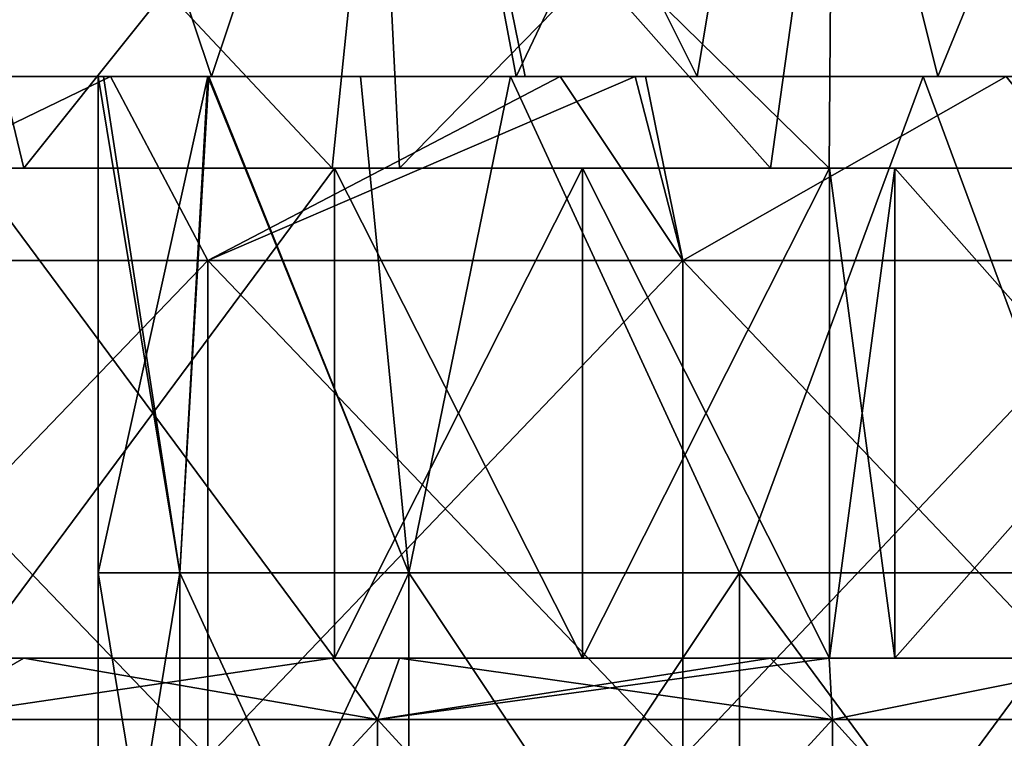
# Model space of a CAD drawing. Header units: inches. Extents: x -3.56 to 3.56, y -0.38 to 0.62.
# Tile 188 of 256: x 0.95 to 1.11, y 0.39 to 0.51. Entities that reach past the tile are written whole.
import ezdxf

# ---------------------------------------------------------------- set-up
doc = ezdxf.new("R2010")
doc.units = ezdxf.units.IN
doc.header["$LTSCALE"] = 65.185185
doc.header["$MEASUREMENT"] = 0
for name, color, linetype in [('1', 7, 'CONTINUOUS'), ('12', 7, 'CONTINUOUS'), ('13', 7, 'CONTINUOUS'), ('14', 7, 'CONTINUOUS'), ('15', 7, 'CONTINUOUS'), ('2', 7, 'CONTINUOUS'), ('28', 7, 'CONTINUOUS'), ('29', 7, 'CONTINUOUS'), ('3', 7, 'CONTINUOUS'), ('4', 7, 'CONTINUOUS'), ('6', 7, 'CONTINUOUS'), ('7', 7, 'CONTINUOUS')]:
    doc.layers.add(name, color=color, linetype=linetype)

msp = doc.modelspace()

# ---------------------------------------------------------------- linework, layer by layer
at = {"layer": '1', "color": 13, "linetype": 'Continuous', "true_color": 0xd67263}
for points in [[(0.96584, 0.5, 3.00186), (0.93041, 0.5, 2.92265), (0.88882, 0.5, 3.00273), (0.96584, 0.5, 3.00186)], [(0.96584, 0.5, 3.00186), (0.88882, 0.5, 3.00273), (0.96498, 0.5, 3.01666), (0.96584, 0.5, 3.00186)], [(0.96498, 0.5, 3.01666), (0.88882, 0.5, 3.00273), (0.90367, 0.5, 3.08281), (0.96498, 0.5, 3.01666)], [(0.89352, 0.5, -3.32359), (0.91576, 0.5, -3.24351), (0.97122, 0.5, -3.32359), (0.89352, 0.5, -3.32359)], [(0.89352, 0.5, -3.32359), (0.97122, 0.5, -3.32359), (0.89571, 0.5, -3.40367), (0.89352, 0.5, -3.32359)], [(0.89399, 0.5, -3.44848), (0.89571, 0.5, -3.40367), (0.967, 0.5, -3.42874), (0.89399, 0.5, -3.44848)], [(0.967, 0.5, 3.42874), (0.89716, 0.5, 3.40313), (0.89399, 0.5, 3.44848), (0.967, 0.5, 3.42874)], [(0.97227, 0.5, 3.32305), (0.91649, 0.5, 3.24297), (0.89449, 0.5, 3.32305), (0.97227, 0.5, 3.32305)], [(0.97227, 0.5, 3.32305), (0.89449, 0.5, 3.32305), (0.89716, 0.5, 3.40313), (0.97227, 0.5, 3.32305)], [(0.89571, 0.5, -3.40367), (0.97122, 0.5, -3.32359), (0.9736, 0.5, -3.40367), (0.89571, 0.5, -3.40367)], [(0.89571, 0.5, -3.40367), (0.9736, 0.5, -3.40367), (0.967, 0.5, -3.42874), (0.89571, 0.5, -3.40367)], [(0.97518, 0.5, 3.40313), (0.97227, 0.5, 3.32305), (0.89716, 0.5, 3.40313), (0.97518, 0.5, 3.40313)], [(0.97518, 0.5, 3.40313), (0.89716, 0.5, 3.40313), (0.967, 0.5, 3.42874), (0.97518, 0.5, 3.40313)], [(0.97653, 0.5, 2.84257), (0.89851, 0.5, 2.84257), (0.93041, 0.5, 2.92265), (0.97653, 0.5, 2.84257)], [(0.89851, 0.5, 2.84257), (0.97653, 0.5, 2.84257), (0.94873, 0.5, 2.76249), (0.89851, 0.5, 2.84257)], [(0.98264, 0.5, 3.08284), (0.96498, 0.5, 3.01666), (0.90367, 0.5, 3.08281), (0.98264, 0.5, 3.08284)], [(0.98264, 0.5, 3.08284), (0.90367, 0.5, 3.08281), (0.91938, 0.5, 3.16289), (0.98264, 0.5, 3.08284)], [(0.9078, 0.5, -2.92319), (0.94518, 0.5, -2.84311), (0.9877, 0.5, -2.92319), (0.9078, 0.5, -2.92319)], [(0.9078, 0.5, -2.92319), (0.9877, 0.5, -2.92319), (0.9492, 0.5, -3.00327), (0.9078, 0.5, -2.92319)], [(0.91448, 0.5, -3.08335), (0.9492, 0.5, -3.00327), (0.99354, 0.5, -3.08335), (0.91448, 0.5, -3.08335)], [(0.91448, 0.5, -3.08335), (0.99354, 0.5, -3.08335), (0.9188, 0.5, -3.16343), (0.91448, 0.5, -3.08335)], [(0.91576, 0.5, -3.24351), (0.9188, 0.5, -3.16343), (0.9954, 0.5, -3.24351), (0.91576, 0.5, -3.24351)], [(0.91576, 0.5, -3.24351), (0.9954, 0.5, -3.24351), (0.97122, 0.5, -3.32359), (0.91576, 0.5, -3.24351)], [(0.99618, 0.5, 3.24297), (0.91938, 0.5, 3.16289), (0.91649, 0.5, 3.24297), (0.99618, 0.5, 3.24297)], [(0.99618, 0.5, 3.24297), (0.91649, 0.5, 3.24297), (0.97227, 0.5, 3.32305), (0.99618, 0.5, 3.24297)], [(0.9188, 0.5, -3.16343), (0.99354, 0.5, -3.08335), (0.99869, 0.5, -3.16343), (0.9188, 0.5, -3.16343)], [(0.9188, 0.5, -3.16343), (0.99869, 0.5, -3.16343), (0.9954, 0.5, -3.24351), (0.9188, 0.5, -3.16343)], [(0.99933, 0.5, 3.16289), (0.98264, 0.5, 3.08284), (0.91938, 0.5, 3.16289), (0.99933, 0.5, 3.16289)], [(0.99933, 0.5, 3.16289), (0.91938, 0.5, 3.16289), (0.99618, 0.5, 3.24297), (0.99933, 0.5, 3.16289)], [(1.00725, 0.5, 2.91945), (0.97653, 0.5, 2.84257), (0.93041, 0.5, 2.92265), (1.00725, 0.5, 2.91945)], [(1.00725, 0.5, 2.91945), (0.93041, 0.5, 2.92265), (0.98284, 0.5, 2.95013), (1.00725, 0.5, 2.91945)], [(0.98284, 0.5, 2.95013), (0.93041, 0.5, 2.92265), (0.96584, 0.5, 3.00186), (0.98284, 0.5, 2.95013)], [(0.94381, 0.5, -2.71564), (0.98326, 0.5, -2.7016), (0.94698, 0.5, -2.76303), (0.94381, 0.5, -2.71564)], [(0.94381, 0.5, 2.71564), (0.94873, 0.5, 2.76249), (0.98326, 0.5, 2.7016), (0.94381, 0.5, 2.71564)], [(0.94518, 0.5, -2.84311), (0.94698, 0.5, -2.76303), (1.01927, 0.5, -2.84311), (0.94518, 0.5, -2.84311)], [(0.94518, 0.5, -2.84311), (1.01927, 0.5, -2.84311), (0.9877, 0.5, -2.92319), (0.94518, 0.5, -2.84311)], [(0.94698, 0.5, -2.76303), (0.98326, 0.5, -2.7016), (1.02356, 0.5, -2.76303), (0.94698, 0.5, -2.76303)], [(0.94698, 0.5, -2.76303), (1.02356, 0.5, -2.76303), (1.01927, 0.5, -2.84311), (0.94698, 0.5, -2.76303)], [(0.94873, 0.5, 2.76249), (0.97653, 0.5, 2.84257), (1.02524, 0.5, 2.76249), (0.94873, 0.5, 2.76249)], [(0.94873, 0.5, 2.76249), (1.02524, 0.5, 2.76249), (0.98326, 0.5, 2.7016), (0.94873, 0.5, 2.76249)], [(0.9492, 0.5, -3.00327), (0.9877, 0.5, -2.92319), (1.02911, 0.5, -3.00327), (0.9492, 0.5, -3.00327)], [(0.9492, 0.5, -3.00327), (1.02911, 0.5, -3.00327), (0.99354, 0.5, -3.08335), (0.9492, 0.5, -3.00327)], [(0.9736, 0.5, -3.40367), (1.03946, 0.5, -3.40748), (0.967, 0.5, -3.42874), (0.9736, 0.5, -3.40367)], [(1.03946, 0.5, 3.40748), (0.97518, 0.5, 3.40313), (0.967, 0.5, 3.42874), (1.03946, 0.5, 3.40748)], [(0.97122, 0.5, -3.32359), (0.9954, 0.5, -3.24351), (1.04892, 0.5, -3.32359), (0.97122, 0.5, -3.32359)], [(0.97122, 0.5, -3.32359), (1.04892, 0.5, -3.32359), (0.9736, 0.5, -3.40367), (0.97122, 0.5, -3.32359)], [(1.05006, 0.5, 3.32305), (0.99618, 0.5, 3.24297), (0.97227, 0.5, 3.32305), (1.05006, 0.5, 3.32305)], [(1.05006, 0.5, 3.32305), (0.97227, 0.5, 3.32305), (0.97518, 0.5, 3.40313), (1.05006, 0.5, 3.32305)], [(0.9736, 0.5, -3.40367), (1.04892, 0.5, -3.32359), (1.05153, 0.5, -3.40378), (0.9736, 0.5, -3.40367)], [(0.9736, 0.5, -3.40367), (1.05153, 0.5, -3.40378), (1.03946, 0.5, -3.40748), (0.9736, 0.5, -3.40367)], [(1.05323, 0.5, 3.40325), (1.05006, 0.5, 3.32305), (0.97518, 0.5, 3.40313), (1.05323, 0.5, 3.40325)], [(1.05323, 0.5, 3.40325), (0.97518, 0.5, 3.40313), (1.03946, 0.5, 3.40748), (1.05323, 0.5, 3.40325)], [(1.05455, 0.5, 2.84257), (0.97653, 0.5, 2.84257), (1.03144, 0.5, 2.90153), (1.05455, 0.5, 2.84257)], [(0.97653, 0.5, 2.84257), (1.05455, 0.5, 2.84257), (1.02524, 0.5, 2.76249), (0.97653, 0.5, 2.84257)], [(1.03144, 0.5, 2.90153), (0.97653, 0.5, 2.84257), (1.00725, 0.5, 2.91945), (1.03144, 0.5, 2.90153)], [(0.98264, 0.5, 3.08284), (0.99933, 0.5, 3.16289), (1.03144, 0.5, 3.1318), (0.98264, 0.5, 3.08284)], [(0.98326, 0.5, -2.7016), (1.03239, 0.5, -2.68321), (1.02356, 0.5, -2.76303), (0.98326, 0.5, -2.7016)], [(0.98326, 0.5, 2.7016), (1.02524, 0.5, 2.76249), (1.03381, 0.5, 2.68267), (0.98326, 0.5, 2.7016)], [(0.9877, 0.5, -2.92319), (1.01927, 0.5, -2.84311), (1.0676, 0.5, -2.92319), (0.9877, 0.5, -2.92319)], [(0.9877, 0.5, -2.92319), (1.0676, 0.5, -2.92319), (1.02911, 0.5, -3.00327), (0.9877, 0.5, -2.92319)], [(0.99354, 0.5, -3.08335), (1.02911, 0.5, -3.00327), (1.0726, 0.5, -3.08335), (0.99354, 0.5, -3.08335)], [(0.99354, 0.5, -3.08335), (1.0726, 0.5, -3.08335), (0.99869, 0.5, -3.16343), (0.99354, 0.5, -3.08335)], [(0.9954, 0.5, -3.24351), (0.99869, 0.5, -3.16343), (1.07503, 0.5, -3.24351), (0.9954, 0.5, -3.24351)], [(0.9954, 0.5, -3.24351), (1.07503, 0.5, -3.24351), (1.04892, 0.5, -3.32359), (0.9954, 0.5, -3.24351)], [(1.07588, 0.5, 3.24297), (0.99933, 0.5, 3.16289), (0.99618, 0.5, 3.24297), (1.07588, 0.5, 3.24297)], [(1.07588, 0.5, 3.24297), (0.99618, 0.5, 3.24297), (1.05006, 0.5, 3.32305), (1.07588, 0.5, 3.24297)], [(0.99869, 0.5, -3.16343), (1.0726, 0.5, -3.08335), (1.07859, 0.5, -3.16343), (0.99869, 0.5, -3.16343)], [(0.99869, 0.5, -3.16343), (1.07859, 0.5, -3.16343), (1.07503, 0.5, -3.24351), (0.99869, 0.5, -3.16343)], [(0.99933, 0.5, 3.16289), (1.07928, 0.5, 3.16289), (1.03144, 0.5, 3.1318), (0.99933, 0.5, 3.16289)], [(1.07928, 0.5, 3.16289), (0.99933, 0.5, 3.16289), (1.07588, 0.5, 3.24297), (1.07928, 0.5, 3.16289)], [(1.01927, 0.5, -2.84311), (1.02356, 0.5, -2.76303), (1.09336, 0.5, -2.84311), (1.01927, 0.5, -2.84311)], [(1.01927, 0.5, -2.84311), (1.09336, 0.5, -2.84311), (1.0676, 0.5, -2.92319), (1.01927, 0.5, -2.84311)], [(1.02356, 0.5, -2.76303), (1.03239, 0.5, -2.68321), (1.10013, 0.5, -2.76303), (1.02356, 0.5, -2.76303)], [(1.02356, 0.5, -2.76303), (1.10013, 0.5, -2.76303), (1.09336, 0.5, -2.84311), (1.02356, 0.5, -2.76303)], [(1.02524, 0.5, 2.76249), (1.05455, 0.5, 2.84257), (1.10176, 0.5, 2.76249), (1.02524, 0.5, 2.76249)], [(1.02524, 0.5, 2.76249), (1.10176, 0.5, 2.76249), (1.03381, 0.5, 2.68267), (1.02524, 0.5, 2.76249)], [(1.02911, 0.5, -3.00327), (1.0676, 0.5, -2.92319), (1.10902, 0.5, -3.00327), (1.02911, 0.5, -3.00327)], [(1.02911, 0.5, -3.00327), (1.10902, 0.5, -3.00327), (1.0726, 0.5, -3.08335), (1.02911, 0.5, -3.00327)], [(1.09798, 0.5, 2.88366), (1.05455, 0.5, 2.84257), (1.03144, 0.5, 2.90153), (1.09798, 0.5, 2.88366)], [(1.03144, 0.5, 3.1318), (1.07928, 0.5, 3.16289), (1.09798, 0.5, 3.14966), (1.03144, 0.5, 3.1318)], [(1.03239, 0.5, -2.68321), (1.06155, 0.5, -2.67182), (1.10941, 0.5, -2.68295), (1.03239, 0.5, -2.68321)], [(1.03239, 0.5, -2.68321), (1.10941, 0.5, -2.68295), (1.10013, 0.5, -2.76303), (1.03239, 0.5, -2.68321)], [(1.03381, 0.5, 2.68267), (1.10176, 0.5, 2.76249), (1.11078, 0.5, 2.68241), (1.03381, 0.5, 2.68267)], [(1.03381, 0.5, 2.68267), (1.11078, 0.5, 2.68241), (1.06155, 0.5, 2.67182), (1.03381, 0.5, 2.68267)], [(1.04892, 0.5, -3.32359), (1.07503, 0.5, -3.24351), (1.12663, 0.5, -3.32359), (1.04892, 0.5, -3.32359)], [(1.04892, 0.5, -3.32359), (1.12663, 0.5, -3.32359), (1.05153, 0.5, -3.40378), (1.04892, 0.5, -3.32359)], [(1.12785, 0.5, 3.32305), (1.07588, 0.5, 3.24297), (1.05006, 0.5, 3.32305), (1.12785, 0.5, 3.32305)], [(1.12785, 0.5, 3.32305), (1.05006, 0.5, 3.32305), (1.11134, 0.5, 3.38472), (1.12785, 0.5, 3.32305)], [(1.11134, 0.5, 3.38472), (1.05006, 0.5, 3.32305), (1.05323, 0.5, 3.40325), (1.11134, 0.5, 3.38472)], [(1.05153, 0.5, -3.40378), (1.12663, 0.5, -3.32359), (1.11134, 0.5, -3.38472), (1.05153, 0.5, -3.40378)], [(1.13257, 0.5, 2.84257), (1.05455, 0.5, 2.84257), (1.09798, 0.5, 2.88366), (1.13257, 0.5, 2.84257)], [(1.05455, 0.5, 2.84257), (1.13257, 0.5, 2.84257), (1.10176, 0.5, 2.76249), (1.05455, 0.5, 2.84257)], [(1.06155, 0.5, -2.67182), (1.10033, 0.5, -2.65609), (1.10941, 0.5, -2.68295), (1.06155, 0.5, -2.67182)], [(1.06155, 0.5, 2.67182), (1.11078, 0.5, 2.68241), (1.10033, 0.5, 2.65609), (1.06155, 0.5, 2.67182)], [(1.0676, 0.5, -2.92319), (1.09336, 0.5, -2.84311), (1.1475, 0.5, -2.92319), (1.0676, 0.5, -2.92319)], [(1.0676, 0.5, -2.92319), (1.1475, 0.5, -2.92319), (1.10902, 0.5, -3.00327), (1.0676, 0.5, -2.92319)], [(1.0726, 0.5, -3.08335), (1.10902, 0.5, -3.00327), (1.15166, 0.5, -3.08335), (1.0726, 0.5, -3.08335)], [(1.0726, 0.5, -3.08335), (1.15166, 0.5, -3.08335), (1.07859, 0.5, -3.16343), (1.0726, 0.5, -3.08335)], [(1.07503, 0.5, -3.24351), (1.07859, 0.5, -3.16343), (1.15467, 0.5, -3.24351), (1.07503, 0.5, -3.24351)], [(1.07503, 0.5, -3.24351), (1.15467, 0.5, -3.24351), (1.12663, 0.5, -3.32359), (1.07503, 0.5, -3.24351)], [(1.15558, 0.5, 3.24297), (1.07928, 0.5, 3.16289), (1.07588, 0.5, 3.24297), (1.15558, 0.5, 3.24297)], [(1.15558, 0.5, 3.24297), (1.07588, 0.5, 3.24297), (1.12785, 0.5, 3.32305), (1.15558, 0.5, 3.24297)], [(1.07859, 0.5, -3.16343), (1.15166, 0.5, -3.08335), (1.15848, 0.5, -3.16343), (1.07859, 0.5, -3.16343)], [(1.07859, 0.5, -3.16343), (1.15848, 0.5, -3.16343), (1.15467, 0.5, -3.24351), (1.07859, 0.5, -3.16343)], [(1.07928, 0.5, 3.16289), (1.15922, 0.5, 3.16289), (1.09798, 0.5, 3.14966), (1.07928, 0.5, 3.16289)], [(1.15922, 0.5, 3.16289), (1.07928, 0.5, 3.16289), (1.15558, 0.5, 3.24297), (1.15922, 0.5, 3.16289)], [(1.09336, 0.5, -2.84311), (1.10013, 0.5, -2.76303), (1.16745, 0.5, -2.84311), (1.09336, 0.5, -2.84311)], [(1.09336, 0.5, -2.84311), (1.16745, 0.5, -2.84311), (1.1475, 0.5, -2.92319), (1.09336, 0.5, -2.84311)], [(1.16451, 0.5, 2.90153), (1.13257, 0.5, 2.84257), (1.09798, 0.5, 2.88366), (1.16451, 0.5, 2.90153)], [(1.15922, 0.5, 3.16289), (1.16451, 0.5, 3.1318), (1.09798, 0.5, 3.14966), (1.15922, 0.5, 3.16289)], [(1.10013, 0.5, -2.76303), (1.10941, 0.5, -2.68295), (1.17671, 0.5, -2.76303), (1.10013, 0.5, -2.76303)], [(1.10013, 0.5, -2.76303), (1.17671, 0.5, -2.76303), (1.16745, 0.5, -2.84311), (1.10013, 0.5, -2.76303)], [(1.10033, 0.5, -2.65609), (1.13884, 0.5, -2.63982), (1.10941, 0.5, -2.68295), (1.10033, 0.5, -2.65609)], [(1.10033, 0.5, 2.65609), (1.11078, 0.5, 2.68241), (1.13884, 0.5, 2.63982), (1.10033, 0.5, 2.65609)], [(1.10176, 0.5, 2.76249), (1.13257, 0.5, 2.84257), (1.17827, 0.5, 2.76249), (1.10176, 0.5, 2.76249)], [(1.10176, 0.5, 2.76249), (1.17827, 0.5, 2.76249), (1.11078, 0.5, 2.68241), (1.10176, 0.5, 2.76249)], [(1.10902, 0.5, -3.00327), (1.1475, 0.5, -2.92319), (1.18892, 0.5, -3.00327), (1.10902, 0.5, -3.00327)], [(1.10902, 0.5, -3.00327), (1.18892, 0.5, -3.00327), (1.15166, 0.5, -3.08335), (1.10902, 0.5, -3.00327)], [(1.13884, 0.5, -2.63982), (1.17705, 0.5, -2.62301), (1.10941, 0.5, -2.68295), (1.13884, 0.5, -2.63982)], [(1.10941, 0.5, -2.68295), (1.17705, 0.5, -2.62301), (1.18653, 0.5, -2.68295), (1.10941, 0.5, -2.68295)], [(1.10941, 0.5, -2.68295), (1.18653, 0.5, -2.68295), (1.17671, 0.5, -2.76303), (1.10941, 0.5, -2.68295)], [(1.11078, 0.5, 2.68241), (1.17827, 0.5, 2.76249), (1.18785, 0.5, 2.68241), (1.11078, 0.5, 2.68241)], [(1.11078, 0.5, 2.68241), (1.18785, 0.5, 2.68241), (1.13884, 0.5, 2.63982), (1.11078, 0.5, 2.68241)]]:
    msp.add_3dface(points, dxfattribs=at)
at = {"layer": '12', "color": 13, "linetype": 'Continuous', "true_color": 0xd67263}
for points in [[(0.92266, 0.40625, -2.52413), (0.95301, 0.40625, -2.51282), (1.00308, 0.40625, -2.57234), (0.92266, 0.40625, -2.52413)], [(0.92266, 0.40625, -2.52413), (1.00308, 0.40625, -2.57234), (0.94445, 0.40625, -2.59443), (0.92266, 0.40625, -2.52413)], [(0.95301, 0.40625, 2.51282), (0.92266, 0.40625, 2.52413), (1.00308, 0.40625, 2.57234), (0.95301, 0.40625, 2.51282)], [(0.92266, 0.40625, 2.52413), (0.92281, 0.40625, 2.6022), (1.00308, 0.40625, 2.57234), (0.92266, 0.40625, 2.52413)], [(0.92281, 0.40625, 2.6022), (0.94445, 0.40625, 2.59443), (1.00308, 0.40625, 2.57234), (0.92281, 0.40625, 2.6022)], [(0.95301, 0.40625, -2.51282), (1.00273, 0.40625, -2.49341), (1.00308, 0.40625, -2.57234), (0.95301, 0.40625, -2.51282)], [(1.00273, 0.40625, 2.49341), (0.95301, 0.40625, 2.51282), (1.00308, 0.40625, 2.57234), (1.00273, 0.40625, 2.49341)], [(1.00273, 0.40625, -2.49341), (1.01354, 0.40625, -2.48904), (1.08286, 0.40625, -2.53978), (1.00273, 0.40625, -2.49341)], [(1.00273, 0.40625, -2.49341), (1.08286, 0.40625, -2.53978), (1.04306, 0.40625, -2.55639), (1.00273, 0.40625, -2.49341)], [(1.00273, 0.40625, -2.49341), (1.04306, 0.40625, -2.55639), (1.00308, 0.40625, -2.57234), (1.00273, 0.40625, -2.49341)], [(1.01354, 0.40625, 2.48904), (1.00273, 0.40625, 2.49341), (1.08286, 0.40625, 2.53978), (1.01354, 0.40625, 2.48904)], [(1.00273, 0.40625, 2.49341), (1.00308, 0.40625, 2.57234), (1.08286, 0.40625, 2.53978), (1.00273, 0.40625, 2.49341)], [(1.00308, 0.40625, 2.57234), (1.04306, 0.40625, 2.55639), (1.08286, 0.40625, 2.53978), (1.00308, 0.40625, 2.57234)], [(1.01354, 0.40625, -2.48904), (1.07339, 0.40625, -2.46383), (1.08286, 0.40625, -2.53978), (1.01354, 0.40625, -2.48904)], [(1.07339, 0.40625, 2.46383), (1.01354, 0.40625, 2.48904), (1.08286, 0.40625, 2.53978), (1.07339, 0.40625, 2.46383)], [(1.07339, 0.40625, -2.46383), (1.08281, 0.40625, -2.45971), (1.08286, 0.40625, -2.53978), (1.07339, 0.40625, -2.46383)], [(1.08281, 0.40625, 2.45971), (1.07339, 0.40625, 2.46383), (1.08286, 0.40625, 2.53978), (1.08281, 0.40625, 2.45971)], [(1.08281, 0.40625, -2.45971), (1.13247, 0.40625, -2.43725), (1.16284, 0.40625, -2.46277), (1.08281, 0.40625, -2.45971)], [(1.08281, 0.40625, -2.45971), (1.16284, 0.40625, -2.46277), (1.1633, 0.40625, -2.50393), (1.08281, 0.40625, -2.45971)], [(1.08281, 0.40625, -2.45971), (1.1633, 0.40625, -2.50393), (1.09343, 0.40625, -2.53524), (1.08281, 0.40625, -2.45971)], [(1.08281, 0.40625, -2.45971), (1.09343, 0.40625, -2.53524), (1.08286, 0.40625, -2.53978), (1.08281, 0.40625, -2.45971)], [(1.13247, 0.40625, 2.43725), (1.08281, 0.40625, 2.45971), (1.16284, 0.40625, 2.46277), (1.13247, 0.40625, 2.43725)], [(1.08281, 0.40625, 2.45971), (1.08286, 0.40625, 2.53978), (1.16284, 0.40625, 2.46277), (1.08281, 0.40625, 2.45971)], [(1.08286, 0.40625, 2.53978), (1.09343, 0.40625, 2.53524), (1.1633, 0.40625, 2.50393), (1.08286, 0.40625, 2.53978)], [(1.16284, 0.40625, 2.46277), (1.08286, 0.40625, 2.53978), (1.1633, 0.40625, 2.50393), (1.16284, 0.40625, 2.46277)]]:
    msp.add_3dface(points, dxfattribs=at)
at = {"layer": '13', "color": 13, "linetype": 'Continuous', "true_color": 0xd67263}
for points in [[(0.95301, 0.48525, -2.51282), (0.92266, 0.48525, -2.52413), (1.00308, 0.48525, -2.57234), (0.95301, 0.48525, -2.51282)], [(1.00308, 0.48525, -2.57234), (0.92266, 0.48525, -2.52413), (0.92281, 0.48525, -2.6022), (1.00308, 0.48525, -2.57234)], [(0.92266, 0.48525, 2.52413), (0.95301, 0.48525, 2.51282), (1.00308, 0.48525, 2.57234), (0.92266, 0.48525, 2.52413)], [(0.94445, 0.48525, 2.59443), (0.92266, 0.48525, 2.52413), (1.00308, 0.48525, 2.57234), (0.94445, 0.48525, 2.59443)], [(0.94445, 0.48525, -2.59443), (1.00308, 0.48525, -2.57234), (0.92281, 0.48525, -2.6022), (0.94445, 0.48525, -2.59443)], [(1.00273, 0.48525, -2.49341), (0.95301, 0.48525, -2.51282), (1.00308, 0.48525, -2.57234), (1.00273, 0.48525, -2.49341)], [(0.95301, 0.48525, 2.51282), (1.00273, 0.48525, 2.49341), (1.00308, 0.48525, 2.57234), (0.95301, 0.48525, 2.51282)], [(1.01354, 0.48525, -2.48904), (1.00273, 0.48525, -2.49341), (1.08286, 0.48525, -2.53978), (1.01354, 0.48525, -2.48904)], [(1.08286, 0.48525, -2.53978), (1.00273, 0.48525, -2.49341), (1.00308, 0.48525, -2.57234), (1.08286, 0.48525, -2.53978)], [(1.00273, 0.48525, 2.49341), (1.01354, 0.48525, 2.48904), (1.08286, 0.48525, 2.53978), (1.00273, 0.48525, 2.49341)], [(1.00308, 0.48525, 2.57234), (1.00273, 0.48525, 2.49341), (1.04306, 0.48525, 2.55639), (1.00308, 0.48525, 2.57234)], [(1.04306, 0.48525, 2.55639), (1.00273, 0.48525, 2.49341), (1.08286, 0.48525, 2.53978), (1.04306, 0.48525, 2.55639)], [(1.04306, 0.48525, -2.55639), (1.08286, 0.48525, -2.53978), (1.00308, 0.48525, -2.57234), (1.04306, 0.48525, -2.55639)], [(1.07339, 0.48525, -2.46383), (1.01354, 0.48525, -2.48904), (1.08286, 0.48525, -2.53978), (1.07339, 0.48525, -2.46383)], [(1.01354, 0.48525, 2.48904), (1.07339, 0.48525, 2.46383), (1.08286, 0.48525, 2.53978), (1.01354, 0.48525, 2.48904)], [(1.08281, 0.48525, -2.45971), (1.07339, 0.48525, -2.46383), (1.08286, 0.48525, -2.53978), (1.08281, 0.48525, -2.45971)], [(1.07339, 0.48525, 2.46383), (1.08281, 0.48525, 2.45971), (1.08286, 0.48525, 2.53978), (1.07339, 0.48525, 2.46383)], [(1.13247, 0.48525, -2.43725), (1.08281, 0.48525, -2.45971), (1.16284, 0.48525, -2.46277), (1.13247, 0.48525, -2.43725)], [(1.16284, 0.48525, -2.46277), (1.08281, 0.48525, -2.45971), (1.08286, 0.48525, -2.53978), (1.16284, 0.48525, -2.46277)], [(1.08281, 0.48525, 2.45971), (1.13247, 0.48525, 2.43725), (1.16284, 0.48525, 2.46277), (1.08281, 0.48525, 2.45971)], [(1.08286, 0.48525, 2.53978), (1.08281, 0.48525, 2.45971), (1.09343, 0.48525, 2.53524), (1.08286, 0.48525, 2.53978)], [(1.09343, 0.48525, 2.53524), (1.08281, 0.48525, 2.45971), (1.1633, 0.48525, 2.50393), (1.09343, 0.48525, 2.53524)], [(1.1633, 0.48525, 2.50393), (1.08281, 0.48525, 2.45971), (1.16284, 0.48525, 2.46277), (1.1633, 0.48525, 2.50393)], [(1.1633, 0.48525, -2.50393), (1.16284, 0.48525, -2.46277), (1.08286, 0.48525, -2.53978), (1.1633, 0.48525, -2.50393)], [(1.09343, 0.48525, -2.53524), (1.1633, 0.48525, -2.50393), (1.08286, 0.48525, -2.53978), (1.09343, 0.48525, -2.53524)]]:
    msp.add_3dface(points, dxfattribs=at)
at = {"layer": '14', "color": 13, "linetype": 'Continuous', "true_color": 0xd67263}
for points in [[(0.94445, 0.40625, -2.59443), (1.00308, 0.40625, -2.57234), (0.94445, 0.48525, -2.59443), (0.94445, 0.40625, -2.59443)], [(1.00308, 0.40625, -2.57234), (1.00308, 0.48525, -2.57234), (0.94445, 0.48525, -2.59443), (1.00308, 0.40625, -2.57234)], [(1.00308, 0.40625, -2.57234), (1.04306, 0.40625, -2.55639), (1.00308, 0.48525, -2.57234), (1.00308, 0.40625, -2.57234)], [(1.04306, 0.40625, -2.55639), (1.04306, 0.48525, -2.55639), (1.00308, 0.48525, -2.57234), (1.04306, 0.40625, -2.55639)], [(1.04306, 0.40625, -2.55639), (1.08286, 0.40625, -2.53978), (1.04306, 0.48525, -2.55639), (1.04306, 0.40625, -2.55639)], [(1.08286, 0.40625, -2.53978), (1.08286, 0.48525, -2.53978), (1.04306, 0.48525, -2.55639), (1.08286, 0.40625, -2.53978)], [(1.08286, 0.40625, -2.53978), (1.09343, 0.40625, -2.53524), (1.08286, 0.48525, -2.53978), (1.08286, 0.40625, -2.53978)], [(1.09343, 0.40625, -2.53524), (1.09343, 0.48525, -2.53524), (1.08286, 0.48525, -2.53978), (1.09343, 0.40625, -2.53524)], [(1.09343, 0.40625, -2.53524), (1.1633, 0.40625, -2.50393), (1.09343, 0.48525, -2.53524), (1.09343, 0.40625, -2.53524)], [(1.1633, 0.40625, -2.50393), (1.1633, 0.48525, -2.50393), (1.09343, 0.48525, -2.53524), (1.1633, 0.40625, -2.50393)]]:
    msp.add_3dface(points, dxfattribs=at)
at = {"layer": '15', "color": 13, "linetype": 'Continuous', "true_color": 0xd67263}
for points in [[(1.00308, 0.40625, 2.57234), (0.94445, 0.40625, 2.59443), (1.00308, 0.48525, 2.57234), (1.00308, 0.40625, 2.57234)], [(0.94445, 0.40625, 2.59443), (0.94445, 0.48525, 2.59443), (1.00308, 0.48525, 2.57234), (0.94445, 0.40625, 2.59443)], [(1.04306, 0.40625, 2.55639), (1.00308, 0.40625, 2.57234), (1.04306, 0.48525, 2.55639), (1.04306, 0.40625, 2.55639)], [(1.00308, 0.40625, 2.57234), (1.00308, 0.48525, 2.57234), (1.04306, 0.48525, 2.55639), (1.00308, 0.40625, 2.57234)], [(1.08286, 0.40625, 2.53978), (1.04306, 0.40625, 2.55639), (1.08286, 0.48525, 2.53978), (1.08286, 0.40625, 2.53978)], [(1.04306, 0.40625, 2.55639), (1.04306, 0.48525, 2.55639), (1.08286, 0.48525, 2.53978), (1.04306, 0.40625, 2.55639)], [(1.09343, 0.40625, 2.53524), (1.08286, 0.40625, 2.53978), (1.09343, 0.48525, 2.53524), (1.09343, 0.40625, 2.53524)], [(1.08286, 0.40625, 2.53978), (1.08286, 0.48525, 2.53978), (1.09343, 0.48525, 2.53524), (1.08286, 0.40625, 2.53978)], [(1.1633, 0.40625, 2.50393), (1.09343, 0.40625, 2.53524), (1.1633, 0.48525, 2.50393), (1.1633, 0.40625, 2.50393)], [(1.09343, 0.40625, 2.53524), (1.09343, 0.48525, 2.53524), (1.1633, 0.48525, 2.50393), (1.09343, 0.40625, 2.53524)]]:
    msp.add_3dface(points, dxfattribs=at)
at = {"layer": '2', "color": 13, "linetype": 'Continuous', "true_color": 0xd67263}
for points in [[(0.89399, 0.5, -3.44848), (0.967, 0.5, -3.42874), (0.90565, 0.47038, -3.44546), (0.89399, 0.5, -3.44848)], [(0.967, 0.5, 3.42874), (0.89399, 0.5, 3.44848), (0.90565, 0.47038, 3.44546), (0.967, 0.5, 3.42874)], [(0.967, 0.5, -3.42874), (0.98269, 0.47038, -3.42429), (0.90565, 0.47038, -3.44546), (0.967, 0.5, -3.42874)], [(0.967, 0.5, 3.42874), (0.90565, 0.47038, 3.44546), (0.98269, 0.47038, 3.42429), (0.967, 0.5, 3.42874)], [(0.967, 0.5, -3.42874), (1.03946, 0.5, -3.40748), (0.98269, 0.47038, -3.42429), (0.967, 0.5, -3.42874)], [(1.03946, 0.5, 3.40748), (0.967, 0.5, 3.42874), (0.98269, 0.47038, 3.42429), (1.03946, 0.5, 3.40748)], [(1.03946, 0.5, -3.40748), (1.05153, 0.5, -3.40378), (0.98269, 0.47038, -3.42429), (1.03946, 0.5, -3.40748)], [(1.05153, 0.5, -3.40378), (1.05923, 0.47038, -3.40139), (0.98269, 0.47038, -3.42429), (1.05153, 0.5, -3.40378)], [(1.03946, 0.5, 3.40748), (0.98269, 0.47038, 3.42429), (1.05923, 0.47038, 3.40139), (1.03946, 0.5, 3.40748)], [(1.05323, 0.5, 3.40325), (1.03946, 0.5, 3.40748), (1.05923, 0.47038, 3.40139), (1.05323, 0.5, 3.40325)], [(1.05153, 0.5, -3.40378), (1.11134, 0.5, -3.38472), (1.05923, 0.47038, -3.40139), (1.05153, 0.5, -3.40378)], [(1.11134, 0.5, 3.38472), (1.05323, 0.5, 3.40325), (1.05923, 0.47038, 3.40139), (1.11134, 0.5, 3.38472)], [(1.11134, 0.5, -3.38472), (1.13524, 0.47038, -3.37678), (1.05923, 0.47038, -3.40139), (1.11134, 0.5, -3.38472)], [(1.11134, 0.5, 3.38472), (1.05923, 0.47038, 3.40139), (1.13524, 0.47038, 3.37678), (1.11134, 0.5, 3.38472)], [(0.98269, 0.3903, -3.42429), (0.90565, 0.3903, -3.44546), (0.98269, 0.47038, -3.42429), (0.98269, 0.3903, -3.42429)], [(0.98269, 0.47038, -3.42429), (0.90565, 0.3903, -3.44546), (0.90565, 0.47038, -3.44546), (0.98269, 0.47038, -3.42429)], [(0.90565, 0.3903, 3.44546), (0.98269, 0.3903, 3.42429), (0.90565, 0.47038, 3.44546), (0.90565, 0.3903, 3.44546)], [(0.90565, 0.47038, 3.44546), (0.98269, 0.3903, 3.42429), (0.98269, 0.47038, 3.42429), (0.90565, 0.47038, 3.44546)], [(1.05923, 0.3903, -3.40139), (0.98269, 0.3903, -3.42429), (1.05923, 0.47038, -3.40139), (1.05923, 0.3903, -3.40139)], [(1.05923, 0.47038, -3.40139), (0.98269, 0.3903, -3.42429), (0.98269, 0.47038, -3.42429), (1.05923, 0.47038, -3.40139)], [(0.98269, 0.3903, 3.42429), (1.05923, 0.3903, 3.40139), (0.98269, 0.47038, 3.42429), (0.98269, 0.3903, 3.42429)], [(0.98269, 0.47038, 3.42429), (1.05923, 0.3903, 3.40139), (1.05923, 0.47038, 3.40139), (0.98269, 0.47038, 3.42429)], [(1.13524, 0.3903, -3.37678), (1.05923, 0.3903, -3.40139), (1.13524, 0.47038, -3.37678), (1.13524, 0.3903, -3.37678)], [(1.13524, 0.47038, -3.37678), (1.05923, 0.3903, -3.40139), (1.05923, 0.47038, -3.40139), (1.13524, 0.47038, -3.37678)], [(1.05923, 0.3903, 3.40139), (1.13524, 0.3903, 3.37678), (1.05923, 0.47038, 3.40139), (1.05923, 0.3903, 3.40139)], [(1.05923, 0.47038, 3.40139), (1.13524, 0.3903, 3.37678), (1.13524, 0.47038, 3.37678), (1.05923, 0.47038, 3.40139)]]:
    msp.add_3dface(points, dxfattribs=at)
at = {"layer": '28', "color": 13, "linetype": 'Continuous', "true_color": 0xd67263}
for points in [[(0.96584, 0.5, 3.00186), (0.96498, 0.5, 3.01666), (0.97815, 0.42, 2.95896), (0.96584, 0.5, 3.00186)], [(0.96498, 0.5, 3.01666), (0.96498, 0.42, 3.01666), (0.97815, 0.42, 2.95896), (0.96498, 0.5, 3.01666)], [(0.98284, 0.5, 2.95013), (0.96584, 0.5, 3.00186), (0.97815, 0.42, 2.95896), (0.98284, 0.5, 2.95013)], [(0.98284, 0.5, 2.95013), (0.97815, 0.42, 2.95896), (1.01505, 0.42, 2.91268), (0.98284, 0.5, 2.95013)], [(1.00725, 0.5, 2.91945), (0.98284, 0.5, 2.95013), (1.01505, 0.42, 2.91268), (1.00725, 0.5, 2.91945)], [(1.03144, 0.5, 2.90153), (1.00725, 0.5, 2.91945), (1.01505, 0.42, 2.91268), (1.03144, 0.5, 2.90153)], [(1.03144, 0.5, 2.90153), (1.01505, 0.42, 2.91268), (1.06838, 0.42, 2.887), (1.03144, 0.5, 2.90153)], [(1.09798, 0.5, 2.88366), (1.03144, 0.5, 2.90153), (1.06838, 0.42, 2.887), (1.09798, 0.5, 2.88366)], [(1.09798, 0.5, 2.88366), (1.06838, 0.42, 2.887), (1.12757, 0.42, 2.887), (1.09798, 0.5, 2.88366)], [(1.16451, 0.5, 2.90153), (1.09798, 0.5, 2.88366), (1.12757, 0.42, 2.887), (1.16451, 0.5, 2.90153)], [(0.96498, 0.33992, 3.01666), (0.97815, 0.33992, 2.95896), (0.96498, 0.42, 3.01666), (0.96498, 0.33992, 3.01666)], [(0.96498, 0.42, 3.01666), (0.97815, 0.33992, 2.95896), (0.97815, 0.42, 2.95896), (0.96498, 0.42, 3.01666)], [(0.97815, 0.33992, 2.95896), (1.01505, 0.33992, 2.91268), (0.97815, 0.42, 2.95896), (0.97815, 0.33992, 2.95896)], [(0.97815, 0.42, 2.95896), (1.01505, 0.33992, 2.91268), (1.01505, 0.42, 2.91268), (0.97815, 0.42, 2.95896)], [(1.01505, 0.33992, 2.91268), (1.06838, 0.33992, 2.887), (1.01505, 0.42, 2.91268), (1.01505, 0.33992, 2.91268)], [(1.01505, 0.42, 2.91268), (1.06838, 0.33992, 2.887), (1.06838, 0.42, 2.887), (1.01505, 0.42, 2.91268)], [(1.06838, 0.33992, 2.887), (1.12757, 0.33992, 2.887), (1.06838, 0.42, 2.887), (1.06838, 0.33992, 2.887)], [(1.06838, 0.42, 2.887), (1.12757, 0.33992, 2.887), (1.12757, 0.42, 2.887), (1.06838, 0.42, 2.887)]]:
    msp.add_3dface(points, dxfattribs=at)
at = {"layer": '29', "color": 13, "linetype": 'Continuous', "true_color": 0xd67263}
for points in [[(0.96498, 0.5, 3.01666), (0.98264, 0.5, 3.08284), (0.96498, 0.42, 3.01666), (0.96498, 0.5, 3.01666)], [(0.96498, 0.42, 3.01666), (0.98264, 0.5, 3.08284), (0.97815, 0.42, 3.07437), (0.96498, 0.42, 3.01666)], [(0.98264, 0.5, 3.08284), (1.01505, 0.42, 3.12065), (0.97815, 0.42, 3.07437), (0.98264, 0.5, 3.08284)], [(0.98264, 0.5, 3.08284), (1.03144, 0.5, 3.1318), (1.01505, 0.42, 3.12065), (0.98264, 0.5, 3.08284)], [(1.03144, 0.5, 3.1318), (1.06838, 0.42, 3.14633), (1.01505, 0.42, 3.12065), (1.03144, 0.5, 3.1318)], [(1.03144, 0.5, 3.1318), (1.09798, 0.5, 3.14966), (1.06838, 0.42, 3.14633), (1.03144, 0.5, 3.1318)], [(1.09798, 0.5, 3.14966), (1.12757, 0.42, 3.14633), (1.06838, 0.42, 3.14633), (1.09798, 0.5, 3.14966)], [(1.09798, 0.5, 3.14966), (1.16451, 0.5, 3.1318), (1.12757, 0.42, 3.14633), (1.09798, 0.5, 3.14966)], [(0.96498, 0.33992, 3.01666), (0.96498, 0.42, 3.01666), (0.97815, 0.42, 3.07437), (0.96498, 0.33992, 3.01666)], [(0.97815, 0.33992, 3.07437), (0.96498, 0.33992, 3.01666), (0.97815, 0.42, 3.07437), (0.97815, 0.33992, 3.07437)], [(1.01505, 0.33992, 3.12065), (0.97815, 0.33992, 3.07437), (1.01505, 0.42, 3.12065), (1.01505, 0.33992, 3.12065)], [(1.01505, 0.42, 3.12065), (0.97815, 0.33992, 3.07437), (0.97815, 0.42, 3.07437), (1.01505, 0.42, 3.12065)], [(1.06838, 0.33992, 3.14633), (1.01505, 0.33992, 3.12065), (1.06838, 0.42, 3.14633), (1.06838, 0.33992, 3.14633)], [(1.06838, 0.42, 3.14633), (1.01505, 0.33992, 3.12065), (1.01505, 0.42, 3.12065), (1.06838, 0.42, 3.14633)], [(1.12757, 0.33992, 3.14633), (1.06838, 0.33992, 3.14633), (1.12757, 0.42, 3.14633), (1.12757, 0.33992, 3.14633)], [(1.12757, 0.42, 3.14633), (1.06838, 0.33992, 3.14633), (1.06838, 0.42, 3.14633), (1.12757, 0.42, 3.14633)]]:
    msp.add_3dface(points, dxfattribs=at)
at = {"layer": '3', "color": 13, "linetype": 'Continuous', "true_color": 0xd67263}
for points in [[(0.92266, 0.48525, -2.52413), (0.95301, 0.48525, -2.51282), (0.93579, 0.55657, -2.51932), (0.92266, 0.48525, -2.52413)], [(0.95301, 0.48525, -2.51282), (1.00273, 0.48525, -2.49341), (0.93579, 0.55657, -2.51932), (0.95301, 0.48525, -2.51282)], [(0.93579, 0.55657, -2.51932), (1.00273, 0.48525, -2.49341), (1.01004, 0.55657, -2.49048), (0.93579, 0.55657, -2.51932)], [(1.00273, 0.48525, -2.49341), (1.01354, 0.48525, -2.48904), (1.01004, 0.55657, -2.49048), (1.00273, 0.48525, -2.49341)], [(1.07339, 0.48525, -2.46383), (1.08281, 0.48525, -2.45971), (1.01004, 0.55657, -2.49048), (1.07339, 0.48525, -2.46383)], [(1.01004, 0.55657, -2.49048), (1.08281, 0.48525, -2.45971), (1.08339, 0.55657, -2.45945), (1.01004, 0.55657, -2.49048)], [(1.01354, 0.48525, -2.48904), (1.07339, 0.48525, -2.46383), (1.01004, 0.55657, -2.49048), (1.01354, 0.48525, -2.48904)], [(1.08281, 0.48525, -2.45971), (1.13247, 0.48525, -2.43725), (1.08339, 0.55657, -2.45945), (1.08281, 0.48525, -2.45971)], [(1.08339, 0.55657, -2.45945), (1.13247, 0.48525, -2.43725), (1.1558, 0.55657, -2.42627), (1.08339, 0.55657, -2.45945)], [(0.92266, 0.40625, -2.52413), (0.93579, 0.39641, -2.51932), (0.95301, 0.40625, -2.51282), (0.92266, 0.40625, -2.52413)], [(0.93579, 0.39641, -2.51932), (1.01004, 0.39641, -2.49048), (0.95301, 0.40625, -2.51282), (0.93579, 0.39641, -2.51932)], [(0.95301, 0.40625, -2.51282), (1.01004, 0.39641, -2.49048), (1.00273, 0.40625, -2.49341), (0.95301, 0.40625, -2.51282)], [(1.00273, 0.40625, -2.49341), (1.01004, 0.39641, -2.49048), (1.01354, 0.40625, -2.48904), (1.00273, 0.40625, -2.49341)], [(1.01004, 0.39641, -2.49048), (1.08339, 0.39641, -2.45945), (1.01354, 0.40625, -2.48904), (1.01004, 0.39641, -2.49048)], [(1.01354, 0.40625, -2.48904), (1.08339, 0.39641, -2.45945), (1.07339, 0.40625, -2.46383), (1.01354, 0.40625, -2.48904)], [(1.07339, 0.40625, -2.46383), (1.08339, 0.39641, -2.45945), (1.08281, 0.40625, -2.45971), (1.07339, 0.40625, -2.46383)], [(1.08281, 0.40625, -2.45971), (1.08339, 0.39641, -2.45945), (1.13247, 0.40625, -2.43725), (1.08281, 0.40625, -2.45971)], [(1.08339, 0.39641, -2.45945), (1.1558, 0.39641, -2.42627), (1.13247, 0.40625, -2.43725), (1.08339, 0.39641, -2.45945)], [(0.93579, 0.31633, -2.51932), (1.01004, 0.31633, -2.49048), (0.93579, 0.39641, -2.51932), (0.93579, 0.31633, -2.51932)], [(0.93579, 0.39641, -2.51932), (1.01004, 0.31633, -2.49048), (1.01004, 0.39641, -2.49048), (0.93579, 0.39641, -2.51932)], [(1.01004, 0.31633, -2.49048), (1.08339, 0.31633, -2.45945), (1.01004, 0.39641, -2.49048), (1.01004, 0.31633, -2.49048)], [(1.01004, 0.39641, -2.49048), (1.08339, 0.31633, -2.45945), (1.08339, 0.39641, -2.45945), (1.01004, 0.39641, -2.49048)], [(1.08339, 0.31633, -2.45945), (1.1558, 0.31633, -2.42627), (1.08339, 0.39641, -2.45945), (1.08339, 0.31633, -2.45945)], [(1.08339, 0.39641, -2.45945), (1.1558, 0.31633, -2.42627), (1.1558, 0.39641, -2.42627), (1.08339, 0.39641, -2.45945)]]:
    msp.add_3dface(points, dxfattribs=at)
at = {"layer": '4', "color": 13, "linetype": 'Continuous', "true_color": 0xd67263}
for points in [[(0.95301, 0.48525, 2.51282), (0.92266, 0.48525, 2.52413), (0.93579, 0.55657, 2.51932), (0.95301, 0.48525, 2.51282)], [(1.01004, 0.55657, 2.49048), (0.95301, 0.48525, 2.51282), (0.93579, 0.55657, 2.51932), (1.01004, 0.55657, 2.49048)], [(1.00273, 0.48525, 2.49341), (0.95301, 0.48525, 2.51282), (1.01004, 0.55657, 2.49048), (1.00273, 0.48525, 2.49341)], [(1.01354, 0.48525, 2.48904), (1.00273, 0.48525, 2.49341), (1.01004, 0.55657, 2.49048), (1.01354, 0.48525, 2.48904)], [(1.08339, 0.55657, 2.45945), (1.01354, 0.48525, 2.48904), (1.01004, 0.55657, 2.49048), (1.08339, 0.55657, 2.45945)], [(1.07339, 0.48525, 2.46383), (1.01354, 0.48525, 2.48904), (1.08339, 0.55657, 2.45945), (1.07339, 0.48525, 2.46383)], [(1.08281, 0.48525, 2.45971), (1.07339, 0.48525, 2.46383), (1.08339, 0.55657, 2.45945), (1.08281, 0.48525, 2.45971)], [(1.13247, 0.48525, 2.43725), (1.08281, 0.48525, 2.45971), (1.08339, 0.55657, 2.45945), (1.13247, 0.48525, 2.43725)], [(1.1558, 0.55657, 2.42627), (1.13247, 0.48525, 2.43725), (1.08339, 0.55657, 2.45945), (1.1558, 0.55657, 2.42627)], [(0.92266, 0.40625, 2.52413), (0.95301, 0.40625, 2.51282), (0.93579, 0.39641, 2.51932), (0.92266, 0.40625, 2.52413)], [(0.95301, 0.40625, 2.51282), (1.00273, 0.40625, 2.49341), (0.93579, 0.39641, 2.51932), (0.95301, 0.40625, 2.51282)], [(0.93579, 0.39641, 2.51932), (1.00273, 0.40625, 2.49341), (1.01004, 0.39641, 2.49048), (0.93579, 0.39641, 2.51932)], [(1.00273, 0.40625, 2.49341), (1.01354, 0.40625, 2.48904), (1.01004, 0.39641, 2.49048), (1.00273, 0.40625, 2.49341)], [(1.07339, 0.40625, 2.46383), (1.08281, 0.40625, 2.45971), (1.01004, 0.39641, 2.49048), (1.07339, 0.40625, 2.46383)], [(1.01004, 0.39641, 2.49048), (1.08281, 0.40625, 2.45971), (1.08339, 0.39641, 2.45945), (1.01004, 0.39641, 2.49048)], [(1.01354, 0.40625, 2.48904), (1.07339, 0.40625, 2.46383), (1.01004, 0.39641, 2.49048), (1.01354, 0.40625, 2.48904)], [(1.08281, 0.40625, 2.45971), (1.13247, 0.40625, 2.43725), (1.08339, 0.39641, 2.45945), (1.08281, 0.40625, 2.45971)], [(1.08339, 0.39641, 2.45945), (1.13247, 0.40625, 2.43725), (1.1558, 0.39641, 2.42627), (1.08339, 0.39641, 2.45945)], [(0.93579, 0.39641, 2.51932), (1.01004, 0.39641, 2.49048), (0.93579, 0.31633, 2.51932), (0.93579, 0.39641, 2.51932)], [(0.93579, 0.31633, 2.51932), (1.01004, 0.39641, 2.49048), (1.01004, 0.31633, 2.49048), (0.93579, 0.31633, 2.51932)], [(1.01004, 0.39641, 2.49048), (1.08339, 0.39641, 2.45945), (1.01004, 0.31633, 2.49048), (1.01004, 0.39641, 2.49048)], [(1.01004, 0.31633, 2.49048), (1.08339, 0.39641, 2.45945), (1.08339, 0.31633, 2.45945), (1.01004, 0.31633, 2.49048)], [(1.08339, 0.39641, 2.45945), (1.1558, 0.39641, 2.42627), (1.08339, 0.31633, 2.45945), (1.08339, 0.39641, 2.45945)], [(1.08339, 0.31633, 2.45945), (1.1558, 0.39641, 2.42627), (1.1558, 0.31633, 2.42627), (1.08339, 0.31633, 2.45945)]]:
    msp.add_3dface(points, dxfattribs=at)
at = {"layer": '6', "color": 13, "linetype": 'Continuous', "true_color": 0xd67263}
for points in [[(0.98326, 0.5, -2.7016), (0.94381, 0.5, -2.71564), (0.95181, 0.59375, -2.71287), (0.98326, 0.5, -2.7016)], [(1.01468, 0.59375, -2.68999), (0.98326, 0.5, -2.7016), (0.95181, 0.59375, -2.71287), (1.01468, 0.59375, -2.68999)], [(1.03239, 0.5, -2.68321), (0.98326, 0.5, -2.7016), (1.01468, 0.59375, -2.68999), (1.03239, 0.5, -2.68321)], [(1.077, 0.59375, -2.66565), (1.03239, 0.5, -2.68321), (1.01468, 0.59375, -2.68999), (1.077, 0.59375, -2.66565)], [(1.06155, 0.5, -2.67182), (1.03239, 0.5, -2.68321), (1.077, 0.59375, -2.66565), (1.06155, 0.5, -2.67182)], [(1.10033, 0.5, -2.65609), (1.06155, 0.5, -2.67182), (1.077, 0.59375, -2.66565), (1.10033, 0.5, -2.65609)], [(1.13874, 0.59375, -2.63987), (1.10033, 0.5, -2.65609), (1.077, 0.59375, -2.66565), (1.13874, 0.59375, -2.63987)], [(1.13884, 0.5, -2.63982), (1.10033, 0.5, -2.65609), (1.13874, 0.59375, -2.63987), (1.13884, 0.5, -2.63982)]]:
    msp.add_3dface(points, dxfattribs=at)
at = {"layer": '7', "color": 13, "linetype": 'Continuous', "true_color": 0xd67263}
for points in [[(0.94381, 0.5, 2.71564), (0.98326, 0.5, 2.7016), (0.95181, 0.59375, 2.71287), (0.94381, 0.5, 2.71564)], [(0.95181, 0.59375, 2.71287), (0.98326, 0.5, 2.7016), (1.01468, 0.59375, 2.68999), (0.95181, 0.59375, 2.71287)], [(0.98326, 0.5, 2.7016), (1.03381, 0.5, 2.68267), (1.01468, 0.59375, 2.68999), (0.98326, 0.5, 2.7016)], [(1.03381, 0.5, 2.68267), (1.06155, 0.5, 2.67182), (1.01468, 0.59375, 2.68999), (1.03381, 0.5, 2.68267)], [(1.01468, 0.59375, 2.68999), (1.06155, 0.5, 2.67182), (1.077, 0.59375, 2.66565), (1.01468, 0.59375, 2.68999)], [(1.06155, 0.5, 2.67182), (1.10033, 0.5, 2.65609), (1.077, 0.59375, 2.66565), (1.06155, 0.5, 2.67182)], [(1.10033, 0.5, 2.65609), (1.13884, 0.5, 2.63982), (1.077, 0.59375, 2.66565), (1.10033, 0.5, 2.65609)], [(1.077, 0.59375, 2.66565), (1.13884, 0.5, 2.63982), (1.13874, 0.59375, 2.63987), (1.077, 0.59375, 2.66565)]]:
    msp.add_3dface(points, dxfattribs=at)

doc.saveas('drawing.dxf')
